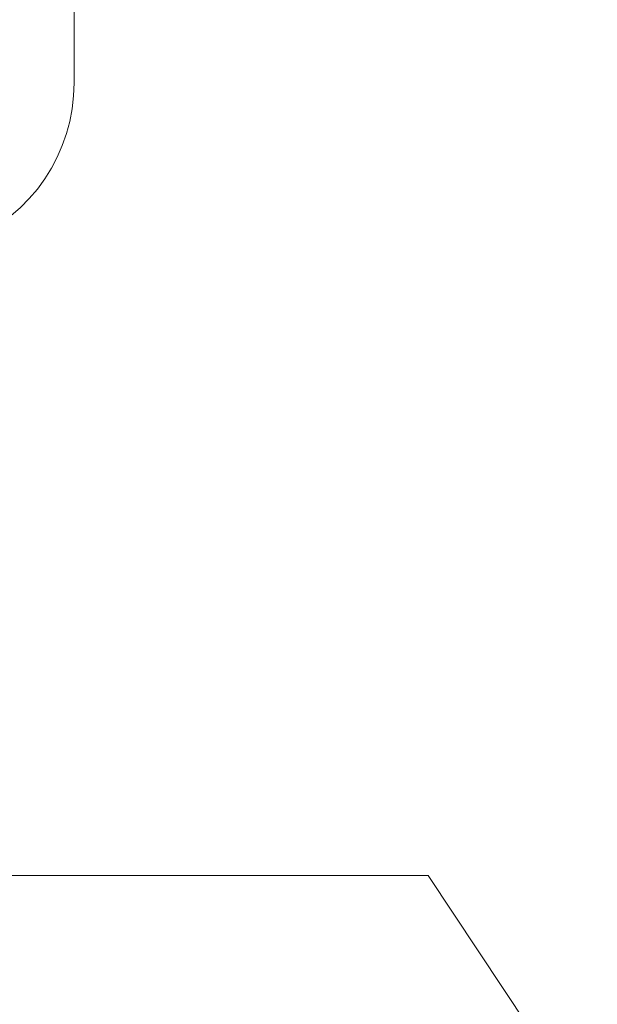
# Model space of a CAD drawing. Header units: inches. Extents: x 0.2 to 10.8, y 0.2 to 8.2.
# Tile 118 of 127: x 5.9719 to 6.056, y 5.2184 to 5.3618. Entities that reach past the tile are written whole.
import ezdxf

# ---------------------------------------------------------------- set-up
doc = ezdxf.new("R2010")
doc.units = ezdxf.units.IN
doc.header["$MEASUREMENT"] = 0
doc.linetypes.add('HIDDEN', pattern=[0.07500000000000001, 0.05, -0.025])
doc.layers.add('DIMENSIONS', color=140, linetype='Continuous')
doc.styles.add('SLDTEXTSTYLE0', font='TXT', dxfattribs={"width": 0.7})
doc.dimstyles.new('SLDDIMSTYLE4', dxfattribs={"dimtxt": 0.0849609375, "dimasz": 0.13, "dimexe": 0, "dimexo": 0.0625, "dimgap": 0.021240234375, "dimtad": 0, "dimtih": 1, "dimtoh": 1, "dimdec": 4, "dimlfac": 12, "dimzin": 12, "dimdsep": 46, "dimtxsty": 'SLDTEXTSTYLE0', "dimsah": 1, "dimcen": 0.09, "dimadec": 0, "dimazin": 3, "dimtfac": 1, "dimtdec": 0, "dimtofl": 0, "dimtmove": 0, "dimatfit": 3, "dimfxl": 0, "dimfrac": 2, "dimtolj": 1, "dimtzin": 12, "dimarcsym": 0})

# ---------------------------------------------------------------- blocks, each defined once
blk = doc.blocks.new('_D_15')
at = {"layer": 'DIMENSIONS'}
blk.add_line((6.74210070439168, 5.900738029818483), (5.864340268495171, 5.900738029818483), dxfattribs=at)
for radius, start, end in [(0.9362989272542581, 164.8173961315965, 180), (0.9362989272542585, 205.0000000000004, 220.182603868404)]:
    blk.add_arc((6.925639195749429, 5.900738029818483), radius, start, end, dxfattribs=at)
for points in [[(5.989340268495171, 5.900738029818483), (6.018253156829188, 6.029050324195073), (5.978348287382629, 6.031807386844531)], [(6.077064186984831, 5.505041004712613), (6.122494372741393, 5.38160641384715), (6.157495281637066, 5.400969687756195)]]:
    blk.add_solid(points, dxfattribs=at)
at = {"layer": 'DIMENSIONS', "insert": (5.913641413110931, 5.725418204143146), "char_height": 0.08333333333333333, "attachment_point": 1, "style": 'SLDTEXTSTYLE0'}
blk.add_mtext('25°', dxfattribs=at)

msp = doc.modelspace()

# ---------------------------------------------------------------- linework, layer by layer
at = {"color": 7, "linetype": 'HIDDEN', "lineweight": 18}
for p, q in [((5.979802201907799, 5.400873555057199), (5.979802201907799, 5.352610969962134)), ((5.976758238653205, 5.237136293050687), (5.967758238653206, 5.237136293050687)), ((5.973758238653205, 4.685302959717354), (5.973758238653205, 5.237136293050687)), ((5.976758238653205, 4.685302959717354), (5.976758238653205, 5.237136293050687)), ((6.031383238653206, 5.237136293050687), (5.976758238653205, 5.237136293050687)), ((5.976758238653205, 4.685302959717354), (5.976758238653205, 5.237136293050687)), ((6.086008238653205, 5.154896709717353), (6.031383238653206, 5.237136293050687))]:
    msp.add_line(p, q, dxfattribs=at)
msp.add_arc((5.954802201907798, 5.352610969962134), 0.02500000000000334, 292.019381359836, 0, dxfattribs=at)

# ---------------------------------------------------------------- dimensions: what is measured, and where the dimension line sits
at = {"layer": 'DIMENSIONS'}
dim = msp.add_angular_dim_2l(base=(5.997546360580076, 6.024428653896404), line1=((6.792100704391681, 5.900738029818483), (6.925639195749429, 5.900738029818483)), line2=((5.955487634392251, 5.448348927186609), (6.925639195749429, 5.900738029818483)), dimstyle='SLDDIMSTYLE4', dxfattribs=at)
dim.commit()
dim.dimension.update_dxf_attribs({"geometry": '_D_15', "text_midpoint": (6.014413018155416, 5.685511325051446), "dimtype": 162})

doc.saveas('drawing.dxf')
